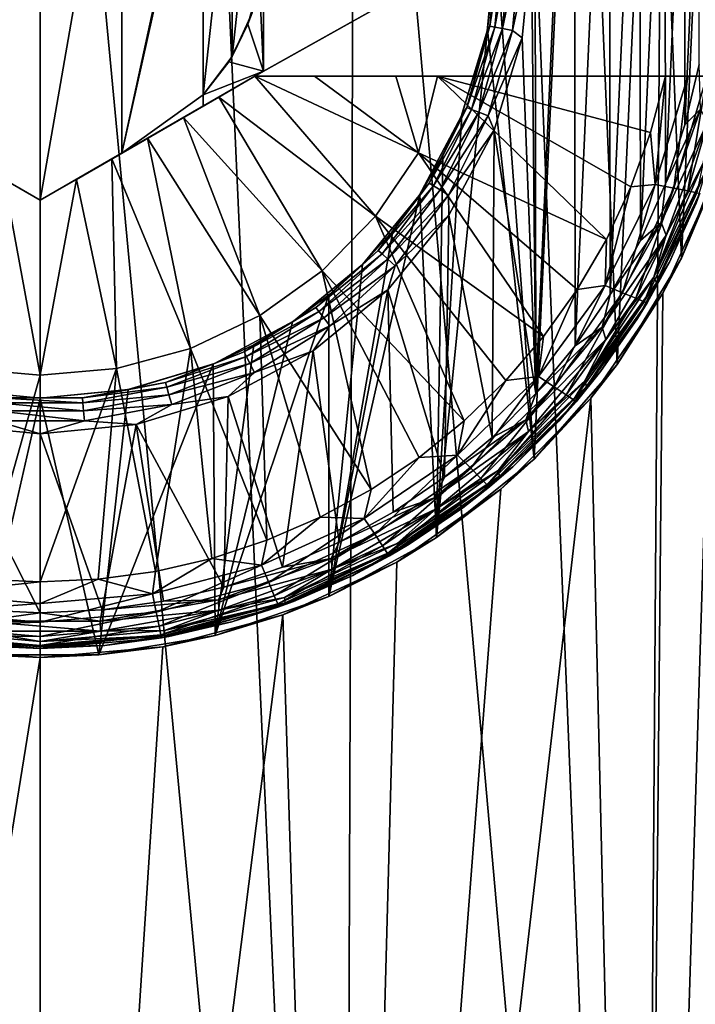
# Model space of a CAD drawing. Header units: metres. Extents: x -147 to 182, y -23 to 81.
# Tile 156 of 212: x 76.39 to 80.17, y 60.66 to 66.17. Entities that reach past the tile are written whole.
import ezdxf

# ---------------------------------------------------------------- set-up
doc = ezdxf.new("R2010")
doc.units = ezdxf.units.M
doc.layers.add('solid_ORA153_SW0001', color=7, linetype='CONTINUOUS')

msp = doc.modelspace()

# ---------------------------------------------------------------- linework, layer by layer
at = {"layer": 'solid_ORA153_SW0001'}
for points in [[(75.616676, 70.099998, 12.969954), (74.803154, 52.099998, 12.888783), (76.5, 52.099998, 13)], [(75.616676, 70.099998, 12.969954), (76.5, 52.099998, 13), (76.5, 70.099998, 13)], [(76.5, 70.099998, 13), (76.5, 52.099998, 13), (78.196846, 52.099998, 12.888783)], [(76.5, 70.099998, 13), (78.196846, 52.099998, 12.888783), (77.383324, 70.099998, 12.969954)], [(77.383324, 70.099998, 12.969954), (78.196846, 52.099998, 12.888783), (78.262627, 70.099998, 12.879951)], [(78.262627, 70.099998, 12.879951), (78.196846, 52.099998, 12.888783), (79.864655, 52.099998, 12.557034)], [(78.262627, 70.099998, 12.879951), (79.864655, 52.099998, 12.557034), (79.13369, 70.099998, 12.730424)], [(79.13369, 70.099998, 12.730424), (79.864655, 52.099998, 12.557034), (79.992653, 70.099998, 12.522035)], [(79.992653, 70.099998, 12.522035), (79.864655, 52.099998, 12.557034), (81.474899, 52.099998, 12.010429)], [(81.000641, 70.099998, -12.196075), (81.474899, 52.099998, -12.010429), (79.864655, 52.099998, -12.557034)], [(80.499863, 66.632729, -12.369362), (81.000641, 70.099998, -12.196075), (79.864655, 52.099998, -12.557034)], [(79.992653, 70.099998, 12.522035), (81.474899, 52.099998, 12.010429), (80.835449, 70.099998, 12.255769)], [(79.264771, 63.709316, -9.134501), (79.050003, 66.599998, -9.196754), (79.519707, 69.223244, -9.053424)], [(79.264771, 63.709316, -9.134501), (79.519707, 69.223244, -9.053424), (79.7286, 64.238617, -8.981017)], [(79.7286, 64.238617, -8.981017), (79.519707, 69.223244, -9.053424), (79.930855, 68.656509, -8.905715)], [(79.25, 66.599998, -10.7), (79.273125, 64.075668, -10.7), (79.266129, 69.131996, -10.7)], [(79.273125, 64.075668, -10.7), (79.488121, 68.865753, -10.7), (79.266129, 69.131996, -10.7)], [(79.273125, 64.075668, -10.7), (79.494415, 64.342575, -10.7), (79.488121, 68.865753, -10.7)], [(79.494415, 64.342575, -10.7), (79.684601, 68.580101, -10.7), (79.488121, 68.865753, -10.7)], [(79.7286, 64.238617, -8.981017), (79.930855, 68.656509, -8.905715), (80.08815, 64.832176, -8.843532)], [(80.08815, 64.832176, -8.843532), (79.930855, 68.656509, -8.905715), (80.231407, 68.041046, -8.784046)], [(79.494415, 64.342575, -10.7), (79.690086, 64.628738, -10.7), (79.684601, 68.580101, -10.7)], [(79.690086, 64.628738, -10.7), (79.853859, 68.277534, -10.7), (79.684601, 68.580101, -10.7)], [(79.690086, 64.628738, -10.7), (79.85849, 64.931763, -10.7), (79.853859, 68.277534, -10.7)], [(79.85849, 64.931763, -10.7), (79.994438, 67.960663, -10.7), (79.853859, 68.277534, -10.7)], [(76.5, 68.043373, -9.54373), (76.5, 65.156624, -9.54373), (76.043114, 65.42041, -9.532787)], [(76.043114, 67.779594, -9.532787), (76.5, 68.043373, -9.54373), (76.043114, 65.42041, -9.532787)], [(76.956886, 67.779594, -9.532787), (76.5, 65.156624, -9.54373), (76.5, 68.043373, -9.54373)], [(80.08815, 64.832176, -8.843532), (80.231407, 68.041046, -8.784046), (80.334534, 65.461433, -8.739519)], [(79.85849, 64.931763, -10.7), (79.998215, 65.249077, -10.7), (79.994438, 67.960663, -10.7)], [(79.998215, 65.249077, -10.7), (80.105171, 67.632111, -10.7), (79.994438, 67.960663, -10.7)], [(76.956886, 65.42041, -9.532787), (76.5, 65.156624, -9.54373), (76.956886, 67.779594, -9.532787)], [(76.956886, 65.42041, -9.532787), (76.956886, 67.779594, -9.532787), (77.412567, 67.516502, -9.5)], [(79.998215, 65.249077, -10.7), (80.108009, 65.577873, -10.7), (80.105171, 67.632111, -10.7)], [(80.108009, 65.577873, -10.7), (80.185074, 67.294785, -10.7), (80.105171, 67.632111, -10.7)], [(76.956886, 65.42041, -9.532787), (77.412567, 67.516502, -9.5), (77.412567, 67.454239, -9.5)], [(76.956886, 65.42041, -9.532787), (77.412567, 67.454239, -9.5), (77.412567, 65.745766, -9.5)], [(77.412567, 65.745766, -9.5), (77.412567, 67.454239, -9.5), (77.574226, 67.239166, -9.483082)], [(80.378143, 67.349998, -11.5), (77.700958, 65.849998, -11.5), (77.75, 65.878311, -11.5)], [(80.378143, 65.849998, -11.5), (77.700958, 65.849998, -11.5), (80.378143, 67.349998, -11.5)], [(80.378143, 67.349998, -11.5), (77.75, 65.878311, -11.5), (77.75, 67.321686, -11.5)], [(77.75, 65.878311, -9.5), (77.75, 66.599998, -9.5), (77.75, 67.321686, -11.5)], [(77.75, 65.878311, -11.5), (77.75, 65.878311, -9.5), (77.75, 67.321686, -11.5)], [(80.108009, 65.577873, -10.7), (80.186989, 65.915451, -10.7), (80.185074, 67.294785, -10.7)], [(77.412567, 65.745766, -9.5), (77.574226, 67.239166, -9.483082), (77.574226, 65.960838, -9.483082)], [(77.574226, 65.960838, -9.483082), (77.574226, 67.239166, -9.483082), (77.685905, 66.995117, -9.469761)], [(77.574226, 65.960838, -9.483082), (77.685905, 66.995117, -9.469761), (77.685905, 66.20488, -9.469761)], [(77.75, 65.878311, -9.5), (77.727951, 66.366264, -9.5), (77.75, 66.599998, -9.5)], [(79.002373, 66.109436, -9.209827), (79.000999, 66.102516, -10.5), (79.050003, 66.599998, -10.5)], [(79.059731, 66.599998, -10.561625), (79.050003, 66.599998, -10.5), (79.000999, 66.102516, -10.5)], [(79.016144, 66.129654, -10.561625), (79.059731, 66.599998, -10.561625), (79.000999, 66.102516, -10.5)], [(79.002373, 66.109436, -9.209827), (79.050003, 66.599998, -10.5), (79.050003, 66.599998, -9.196754)], [(79.264771, 63.709316, -9.134501), (79.002373, 66.109436, -9.209827), (79.050003, 66.599998, -9.196754)], [(79.016144, 66.129654, -10.561625), (79.08812, 66.599998, -10.617455), (79.059731, 66.599998, -10.561625)], [(79.044052, 66.124435, -10.617455), (79.08812, 66.599998, -10.617455), (79.016144, 66.129654, -10.561625)], [(79.044052, 66.124435, -10.617455), (79.132393, 66.599998, -10.661766), (79.08812, 66.599998, -10.617455)], [(79.08757, 66.116302, -10.661766), (79.132393, 66.599998, -10.661766), (79.044052, 66.124435, -10.617455)], [(79.08757, 66.116302, -10.661766), (79.188194, 66.599998, -10.690211), (79.132393, 66.599998, -10.661766)], [(79.142426, 66.106049, -10.690211), (79.188194, 66.599998, -10.690211), (79.08757, 66.116302, -10.661766)], [(79.142426, 66.106049, -10.690211), (79.197304, 66.064262, -10.7), (79.25, 66.599998, -10.7)], [(79.142426, 66.106049, -10.690211), (79.25, 66.599998, -10.7), (79.188194, 66.599998, -10.690211)], [(79.197304, 66.064262, -10.7), (79.273125, 64.075668, -10.7), (79.25, 66.599998, -10.7)], [(80.446533, 65.948189, -12.386477), (80.499863, 66.632729, -12.369362), (79.864655, 52.099998, -12.557034)], [(77.727951, 66.366264, -9.5), (77.662582, 66.140755, -9.5), (77.685905, 66.20488, -9.469761)], [(77.75, 65.878311, -9.5), (77.662582, 66.140755, -9.5), (77.727951, 66.366264, -9.5)], [(77.662582, 66.140755, -9.5), (77.574226, 65.960838, -9.483082), (77.685905, 66.20488, -9.469761)], [(77.662582, 66.140755, -9.5), (77.556198, 65.931458, -9.5), (77.574226, 65.960838, -9.483082)], [(77.75, 65.878311, -9.5), (77.556198, 65.931458, -9.5), (77.662582, 66.140755, -9.5)], [(78.718079, 63.271317, -9.282387), (78.859718, 65.633461, -9.247405), (79.002373, 66.109436, -9.209827)], [(78.718079, 63.271317, -9.282387), (79.002373, 66.109436, -9.209827), (79.264771, 63.709316, -9.134501)], [(78.859718, 65.633461, -9.247405), (78.855888, 65.624153, -10.5), (79.000999, 66.102516, -10.5)], [(78.886879, 65.675316, -10.561625), (79.000999, 66.102516, -10.5), (78.855888, 65.624153, -10.5)], [(79.002373, 66.109436, -9.209827), (78.859718, 65.633461, -9.247405), (79.000999, 66.102516, -10.5)], [(78.886879, 65.675316, -10.561625), (79.016144, 66.129654, -10.561625), (79.000999, 66.102516, -10.5)], [(79.044052, 66.124435, -10.617455), (79.016144, 66.129654, -10.561625), (78.886879, 65.675316, -10.561625)], [(78.913353, 65.665062, -10.617455), (79.044052, 66.124435, -10.617455), (78.886879, 65.675316, -10.561625)], [(79.08757, 66.116302, -10.661766), (79.044052, 66.124435, -10.617455), (78.913353, 65.665062, -10.617455)], [(78.954636, 65.649071, -10.661766), (79.08757, 66.116302, -10.661766), (78.913353, 65.665062, -10.617455)], [(79.142426, 66.106049, -10.690211), (79.08757, 66.116302, -10.661766), (78.954636, 65.649071, -10.661766)], [(79.006668, 65.628914, -10.690211), (79.142426, 66.106049, -10.690211), (78.954636, 65.649071, -10.661766)], [(79.006668, 65.628914, -10.690211), (79.197304, 66.064262, -10.7), (79.142426, 66.106049, -10.690211)], [(79.006668, 65.628914, -10.690211), (79.040894, 65.548172, -10.7), (79.197304, 66.064262, -10.7)], [(79.197304, 66.064262, -10.7), (79.040894, 65.548172, -10.7), (79.273125, 64.075668, -10.7)], [(77.556198, 65.931458, -9.5), (77.412567, 65.745766, -9.5), (77.574226, 65.960838, -9.483082)], [(77.75, 65.878311, -9.5), (77.412567, 65.745766, -9.5), (77.556198, 65.931458, -9.5)], [(80.274841, 65.276901, -12.439884), (80.446533, 65.948189, -12.386477), (79.864655, 52.099998, -12.557034)], [(76.956886, 65.42041, -9.532787), (77.75, 65.878311, -11.5), (76.5, 65.156624, -9.54373)], [(77.700958, 65.849998, -11.5), (76.5, 65.156624, -9.54373), (77.75, 65.878311, -11.5)], [(76.956886, 65.42041, -9.532787), (77.412567, 65.683495, -9.5), (77.75, 65.878311, -11.5)], [(77.412567, 65.683495, -9.5), (77.412567, 65.745766, -9.5), (77.75, 65.878311, -9.5)], [(77.412567, 65.683495, -9.5), (77.75, 65.878311, -9.5), (77.75, 65.878311, -11.5)], [(80.195564, 65.665848, -10.709788), (80.186989, 65.915451, -10.7), (80.108009, 65.577873, -10.7)], [(75.299042, 65.849998, -12.928216), (76.5, 65.156624, -12.925397), (76.297707, 65.273422, -12.93554)], [(75.299042, 65.849998, -11.5), (76.5, 65.156624, -12.925397), (75.299042, 65.849998, -12.928216)], [(75.299042, 65.849998, -11.5), (76.5, 65.156624, -9.54373), (76.5, 65.156624, -12.925397)], [(75.299042, 65.849998, -11.5), (76.043114, 65.42041, -9.532787), (76.5, 65.156624, -9.54373)], [(76.5, 65.156624, -12.925397), (77.700958, 65.849998, -12.928216), (76.702293, 65.273422, -12.93554)], [(77.700958, 65.849998, -11.5), (77.700958, 65.849998, -12.928216), (76.5, 65.156624, -12.925397)], [(77.700958, 65.849998, -11.5), (76.5, 65.156624, -12.925397), (76.5, 65.156624, -9.54373)], [(76.702293, 65.273422, -12.93554), (77.700958, 65.849998, -12.928216), (77.500198, 65.734085, -12.937353)], [(77.500198, 65.734085, -12.937353), (77.700958, 65.849998, -12.928216), (78.376503, 65.067932, -12.788818)], [(77.700958, 65.849998, -12.928216), (78.61721, 65.422752, -12.788818), (78.376503, 65.067932, -12.788818)], [(78.034828, 65.849998, -12.895398), (78.61721, 65.422752, -12.788818), (77.700958, 65.849998, -12.928216)], [(80.378143, 65.849998, -11.5), (78.034828, 65.849998, -12.895398), (77.700958, 65.849998, -12.928216)], [(80.378143, 65.849998, -11.5), (77.700958, 65.849998, -12.928216), (77.700958, 65.849998, -11.5)], [(78.034828, 65.849998, -12.895398), (78.49015, 65.849998, -12.837521), (78.61721, 65.422752, -12.788818)], [(80.378143, 65.849998, -11.5), (78.49015, 65.849998, -12.837521), (78.034828, 65.849998, -12.895398)], [(78.49015, 65.849998, -12.837521), (78.723572, 65.849998, -12.801948), (78.61721, 65.422752, -12.788818)], [(80.378143, 65.849998, -11.5), (78.723572, 65.849998, -12.801948), (78.49015, 65.849998, -12.837521)], [(78.61721, 65.422752, -12.788818), (78.723572, 65.849998, -12.801948), (79.668312, 64.937981, -12.535121)], [(78.723572, 65.849998, -12.801948), (79.80574, 65.23159, -12.535121), (79.668312, 64.937981, -12.535121)], [(78.723572, 65.849998, -12.801948), (79.916039, 65.53643, -12.535121), (79.80574, 65.23159, -12.535121)], [(78.723572, 65.849998, -12.801948), (79.998283, 65.849998, -12.535121), (79.916039, 65.53643, -12.535121)], [(80.378143, 65.849998, -11.5), (79.998283, 65.849998, -12.535121), (78.723572, 65.849998, -12.801948)], [(79.941422, 65.245232, -12.485606), (79.916039, 65.53643, -12.535121), (79.998283, 65.849998, -12.535121)], [(80.123192, 65.849998, -12.484733), (79.941422, 65.245232, -12.485606), (79.998283, 65.849998, -12.535121)], [(80.045212, 65.224632, -12.406178), (79.941422, 65.245232, -12.485606), (80.123192, 65.849998, -12.484733)], [(80.123192, 65.849998, -12.484733), (79.998283, 65.849998, -12.535121), (80.378143, 65.849998, -11.5)], [(80.123192, 65.849998, -12.484733), (80.229553, 65.849998, -12.40461), (80.045212, 65.224632, -12.406178)], [(80.124825, 65.208839, -12.302423), (80.045212, 65.224632, -12.406178), (80.229553, 65.849998, -12.40461)], [(80.123192, 65.849998, -12.484733), (80.378143, 65.849998, -11.5), (80.229553, 65.849998, -12.40461)], [(80.229553, 65.849998, -12.40461), (80.310448, 65.849998, -12.300782), (80.124825, 65.208839, -12.302423)], [(80.17485, 65.198936, -12.181459), (80.124825, 65.208839, -12.302423), (80.310448, 65.849998, -12.300782)], [(76.702293, 65.273422, -12.93554), (77.500198, 65.734085, -12.937353), (76.901199, 65.38826, -12.941689)], [(76.901199, 65.38826, -12.941689), (77.500198, 65.734085, -12.937353), (77.301224, 65.619209, -12.9426)], [(76.956886, 65.42041, -9.532787), (77.412567, 65.745766, -9.5), (77.412567, 65.683495, -9.5)], [(77.301224, 65.619209, -12.9426), (77.500198, 65.734085, -12.937353), (78.077011, 64.761108, -12.788818)], [(77.500198, 65.734085, -12.937353), (78.376503, 65.067932, -12.788818), (78.077011, 64.761108, -12.788818)], [(78.676331, 65.252472, -10.561625), (78.886879, 65.675316, -10.561625), (78.855888, 65.624153, -10.5)], [(78.913353, 65.665062, -10.617455), (78.886879, 65.675316, -10.561625), (78.676331, 65.252472, -10.561625)], [(78.70047, 65.237526, -10.617455), (78.913353, 65.665062, -10.617455), (78.676331, 65.252472, -10.561625)], [(78.954636, 65.649071, -10.661766), (78.913353, 65.665062, -10.617455), (78.70047, 65.237526, -10.617455)], [(78.738106, 65.214226, -10.661766), (78.954636, 65.649071, -10.661766), (78.70047, 65.237526, -10.617455)], [(79.006668, 65.628914, -10.690211), (78.954636, 65.649071, -10.661766), (78.738106, 65.214226, -10.661766)], [(79.974243, 65.031731, -10.709788), (80.195564, 65.665848, -10.709788), (79.998215, 65.249077, -10.7)], [(80.234558, 65.594269, -10.738234), (80.195564, 65.665848, -10.709788), (79.974243, 65.031731, -10.709788)], [(80.195564, 65.665848, -10.709788), (80.108009, 65.577873, -10.7), (79.998215, 65.249077, -10.7)], [(76.901199, 65.38826, -12.941689), (77.301224, 65.619209, -12.9426), (77.101082, 65.503662, -12.944057)], [(77.101082, 65.503662, -12.944057), (77.301224, 65.619209, -12.9426), (77.728119, 64.511887, -12.788818)], [(77.301224, 65.619209, -12.9426), (78.077011, 64.761108, -12.788818), (77.728119, 64.511887, -12.788818)], [(78.624222, 65.189262, -9.304324), (78.620247, 65.183289, -10.5), (78.855888, 65.624153, -10.5)], [(78.676331, 65.252472, -10.561625), (78.855888, 65.624153, -10.5), (78.620247, 65.183289, -10.5)], [(78.753242, 65.406105, -9.273924), (78.624222, 65.189262, -9.304324), (78.855888, 65.624153, -10.5)], [(78.718079, 63.271317, -9.282387), (78.753242, 65.406105, -9.273924), (78.859718, 65.633461, -9.247405)], [(78.785553, 65.184845, -10.690211), (79.006668, 65.628914, -10.690211), (78.738106, 65.214226, -10.661766)], [(78.859718, 65.633461, -9.247405), (78.753242, 65.406105, -9.273924), (78.855888, 65.624153, -10.5)], [(78.785553, 65.184845, -10.690211), (79.040894, 65.548172, -10.7), (79.006668, 65.628914, -10.690211)], [(80.003448, 64.961639, -10.738234), (80.234558, 65.594269, -10.738234), (79.974243, 65.031731, -10.709788)], [(80.212509, 65.367096, -10.782545), (80.234558, 65.594269, -10.738234), (80.003448, 64.961639, -10.738234)], [(78.785553, 65.184845, -10.690211), (78.786804, 65.072578, -10.7), (79.040894, 65.548172, -10.7)], [(79.040894, 65.548172, -10.7), (78.786804, 65.072578, -10.7), (79.028175, 63.830376, -10.7)], [(79.040894, 65.548172, -10.7), (79.028175, 63.830376, -10.7), (79.273125, 64.075668, -10.7)], [(79.941422, 65.245232, -12.485606), (79.80574, 65.23159, -12.535121), (79.916039, 65.53643, -12.535121)], [(76.901199, 65.38826, -12.941689), (77.101082, 65.503662, -12.944057), (77.340752, 64.328079, -12.788818)], [(77.101082, 65.503662, -12.944057), (77.728119, 64.511887, -12.788818), (77.340752, 64.328079, -12.788818)], [(78.376503, 65.067932, -12.788818), (78.61721, 65.422752, -12.788818), (79.31675, 64.394005, -12.535121)], [(78.61721, 65.422752, -12.788818), (79.504868, 64.65802, -12.535121), (79.31675, 64.394005, -12.535121)], [(78.61721, 65.422752, -12.788818), (79.668312, 64.937981, -12.535121), (79.504868, 64.65802, -12.535121)], [(80.08815, 64.832176, -8.843532), (80.334534, 65.461433, -8.739519), (80.274841, 65.276901, -12.439884)], [(76.702293, 65.273422, -12.93554), (76.901199, 65.38826, -12.941689), (76.927055, 64.215439, -12.788818)], [(76.901199, 65.38826, -12.941689), (77.340752, 64.328079, -12.788818), (76.927055, 64.215439, -12.788818)], [(78.718079, 63.271317, -9.282387), (78.624222, 65.189262, -9.304324), (78.753242, 65.406105, -9.273924)], [(79.934441, 64.727188, -10.782545), (80.212509, 65.367096, -10.782545), (80.003448, 64.961639, -10.738234)], [(80.231171, 65.333473, -10.838376), (80.212509, 65.367096, -10.782545), (79.934441, 64.727188, -10.782545)], [(79.948631, 64.694046, -10.838376), (80.231171, 65.333473, -10.838376), (79.934441, 64.727188, -10.782545)], [(80.170334, 65.140152, -10.9), (80.231171, 65.333473, -10.838376), (79.948631, 64.694046, -10.838376)], [(76.297707, 65.273422, -12.93554), (76.499969, 64.177505, -12.788818), (76.072891, 64.215454, -12.788818)], [(76.297707, 65.273422, -12.93554), (76.5, 65.156624, -12.925397), (76.499969, 64.177505, -12.788818)], [(76.702293, 65.273422, -12.93554), (76.927055, 64.215439, -12.788818), (76.499969, 64.177505, -12.788818)], [(76.5, 65.156624, -12.925397), (76.702293, 65.273422, -12.93554), (76.499969, 64.177505, -12.788818)], [(79.984917, 64.63649, -12.524198), (80.274841, 65.276901, -12.439884), (79.864655, 52.099998, -12.557034)], [(80.08815, 64.832176, -8.843532), (80.274841, 65.276901, -12.439884), (79.984917, 64.63649, -12.524198)], [(78.391663, 64.875519, -10.561625), (78.676331, 65.252472, -10.561625), (78.620247, 65.183289, -10.5)], [(78.70047, 65.237526, -10.617455), (78.676331, 65.252472, -10.561625), (78.391663, 64.875519, -10.561625)], [(78.412643, 64.856392, -10.617455), (78.70047, 65.237526, -10.617455), (78.391663, 64.875519, -10.561625)], [(78.738106, 65.214226, -10.661766), (78.70047, 65.237526, -10.617455), (78.412643, 64.856392, -10.617455)], [(78.445358, 64.826569, -10.661766), (78.738106, 65.214226, -10.661766), (78.412643, 64.856392, -10.617455)], [(78.785553, 65.184845, -10.690211), (78.738106, 65.214226, -10.661766), (78.445358, 64.826569, -10.661766)], [(79.941422, 65.245232, -12.485606), (79.661034, 64.679924, -12.485606), (79.80574, 65.23159, -12.535121)], [(79.758415, 64.639679, -12.406178), (79.661034, 64.679924, -12.485606), (79.941422, 65.245232, -12.485606)], [(79.661034, 64.679924, -12.485606), (79.668312, 64.937981, -12.535121), (79.80574, 65.23159, -12.535121)], [(80.045212, 65.224632, -12.406178), (79.758415, 64.639679, -12.406178), (79.941422, 65.245232, -12.485606)], [(79.833138, 64.608803, -12.302423), (79.758415, 64.639679, -12.406178), (80.045212, 65.224632, -12.406178)], [(80.124825, 65.208839, -12.302423), (79.833138, 64.608803, -12.302423), (80.045212, 65.224632, -12.406178)], [(79.880096, 64.589409, -12.181459), (79.833138, 64.608803, -12.302423), (80.124825, 65.208839, -12.302423)], [(79.974243, 65.031731, -10.709788), (79.998215, 65.249077, -10.7), (79.85849, 64.931763, -10.7)], [(80.17485, 65.198936, -12.181459), (79.880096, 64.589409, -12.181459), (80.124825, 65.208839, -12.302423)], [(78.115257, 62.940636, -9.40605), (78.473701, 64.985382, -9.337413), (78.624222, 65.189262, -9.304324)], [(78.115257, 62.940636, -9.40605), (78.624222, 65.189262, -9.304324), (78.718079, 63.271317, -9.282387)], [(78.303322, 64.797089, -9.371809), (78.303116, 64.796875, -10.5), (78.620247, 65.183289, -10.5)], [(78.391663, 64.875519, -10.561625), (78.620247, 65.183289, -10.5), (78.303116, 64.796875, -10.5)], [(78.473701, 64.985382, -9.337413), (78.303322, 64.797089, -9.371809), (78.620247, 65.183289, -10.5)], [(78.486603, 64.788971, -10.690211), (78.785553, 65.184845, -10.690211), (78.445358, 64.826569, -10.661766)], [(78.624222, 65.189262, -9.304324), (78.473701, 64.985382, -9.337413), (78.620247, 65.183289, -10.5)], [(78.486603, 64.788971, -10.690211), (78.786804, 65.072578, -10.7), (78.785553, 65.184845, -10.690211)], [(79.896095, 64.582817, -12.051724), (79.880096, 64.589409, -12.181459), (80.17485, 65.198936, -12.181459)], [(80.191895, 65.195572, -12.051724), (79.896095, 64.582817, -12.051724), (80.17485, 65.198936, -12.181459)], [(80.02121, 64.81015, -10.9), (79.896095, 64.582817, -12.051724), (80.191895, 65.195572, -12.051724)], [(80.02121, 64.81015, -10.9), (80.191895, 65.195572, -12.051724), (80.170334, 65.140152, -10.9)], [(80.02121, 64.81015, -10.9), (80.170334, 65.140152, -10.9), (79.948631, 64.694046, -10.838376)], [(78.077011, 64.761108, -12.788818), (78.376503, 65.067932, -12.788818), (78.872879, 63.922325, -12.535121)], [(78.376503, 65.067932, -12.788818), (79.105507, 64.148102, -12.535121), (78.872879, 63.922325, -12.535121)], [(78.376503, 65.067932, -12.788818), (79.31675, 64.394005, -12.535121), (79.105507, 64.148102, -12.535121)], [(78.786804, 65.072578, -10.7), (78.444832, 64.655746, -10.7), (78.761597, 63.608734, -10.7)], [(78.486603, 64.788971, -10.690211), (78.444832, 64.655746, -10.7), (78.786804, 65.072578, -10.7)], [(78.786804, 65.072578, -10.7), (78.761597, 63.608734, -10.7), (79.028175, 63.830376, -10.7)], [(78.115257, 62.940636, -9.40605), (78.303322, 64.797089, -9.371809), (78.473701, 64.985382, -9.337413)], [(79.645058, 64.446297, -10.709788), (79.974243, 65.031731, -10.709788), (79.690086, 64.628738, -10.7)], [(80.003448, 64.961639, -10.738234), (79.974243, 65.031731, -10.709788), (79.645058, 64.446297, -10.709788)], [(79.974243, 65.031731, -10.709788), (79.85849, 64.931763, -10.7), (79.690086, 64.628738, -10.7)], [(79.661034, 64.679924, -12.485606), (79.504868, 64.65802, -12.535121), (79.668312, 64.937981, -12.535121)], [(79.6661, 64.3787, -10.738234), (80.003448, 64.961639, -10.738234), (79.645058, 64.446297, -10.709788)], [(79.934441, 64.727188, -10.782545), (80.003448, 64.961639, -10.738234), (79.6661, 64.3787, -10.738234)], [(78.04258, 64.557289, -10.561625), (78.391663, 64.875519, -10.561625), (78.303116, 64.796875, -10.5)], [(78.412643, 64.856392, -10.617455), (78.391663, 64.875519, -10.561625), (78.04258, 64.557289, -10.561625)], [(78.059692, 64.53463, -10.617455), (78.412643, 64.856392, -10.617455), (78.04258, 64.557289, -10.561625)], [(78.445358, 64.826569, -10.661766), (78.412643, 64.856392, -10.617455), (78.059692, 64.53463, -10.617455)], [(78.086372, 64.499306, -10.661766), (78.445358, 64.826569, -10.661766), (78.059692, 64.53463, -10.617455)], [(78.486603, 64.788971, -10.690211), (78.445358, 64.826569, -10.661766), (78.086372, 64.499306, -10.661766)], [(79.7286, 64.238617, -8.981017), (80.08815, 64.832176, -8.843532), (79.984917, 64.63649, -12.524198)], [(77.728119, 64.511887, -12.788818), (78.077011, 64.761108, -12.788818), (78.351234, 63.538399, -12.535121)], [(78.11512, 64.626709, -9.406071), (77.916702, 64.479752, -10.5), (78.303116, 64.796875, -10.5)], [(78.04258, 64.557289, -10.561625), (78.303116, 64.796875, -10.5), (77.916702, 64.479752, -10.5)], [(78.077011, 64.761108, -12.788818), (78.620766, 63.718533, -12.535121), (78.351234, 63.538399, -12.535121)], [(78.077011, 64.761108, -12.788818), (78.872879, 63.922325, -12.535121), (78.620766, 63.718533, -12.535121)], [(78.120003, 64.454773, -10.690211), (78.486603, 64.788971, -10.690211), (78.086372, 64.499306, -10.661766)], [(78.303322, 64.797089, -9.371809), (78.11512, 64.626709, -9.406071), (78.303116, 64.796875, -10.5)], [(78.115257, 62.940636, -9.40605), (78.11512, 64.626709, -9.406071), (78.303322, 64.797089, -9.371809)], [(78.120003, 64.454773, -10.690211), (78.444832, 64.655746, -10.7), (78.486603, 64.788971, -10.690211)], [(79.842499, 64.495193, -10.9), (79.896095, 64.582817, -12.051724), (80.02121, 64.81015, -10.9)], [(79.842499, 64.495193, -10.9), (80.02121, 64.81015, -10.9), (79.948631, 64.694046, -10.838376)], [(79.547112, 64.146866, -10.782545), (79.934441, 64.727188, -10.782545), (79.6661, 64.3787, -10.738234)], [(79.948631, 64.694046, -10.838376), (79.934441, 64.727188, -10.782545), (79.547112, 64.146866, -10.782545)], [(78.444832, 64.655746, -10.7), (78.028076, 64.313629, -10.7), (78.172905, 63.243828, -10.7)], [(78.120003, 64.454773, -10.690211), (78.028076, 64.313629, -10.7), (78.444832, 64.655746, -10.7)], [(78.444832, 64.655746, -10.7), (78.172905, 63.243828, -10.7), (78.475662, 63.412643, -10.7)], [(78.444832, 64.655746, -10.7), (78.475662, 63.412643, -10.7), (78.761597, 63.608734, -10.7)], [(79.661034, 64.679924, -12.485606), (79.288628, 64.170517, -12.485606), (79.504868, 64.65802, -12.535121)], [(79.375992, 64.112267, -12.406178), (79.288628, 64.170517, -12.485606), (79.661034, 64.679924, -12.485606)], [(79.288628, 64.170517, -12.485606), (79.31675, 64.394005, -12.535121), (79.504868, 64.65802, -12.535121)], [(79.758415, 64.639679, -12.406178), (79.375992, 64.112267, -12.406178), (79.661034, 64.679924, -12.485606)], [(79.557541, 64.114609, -10.838376), (79.948631, 64.694046, -10.838376), (79.547112, 64.146866, -10.782545)], [(79.842499, 64.495193, -10.9), (79.948631, 64.694046, -10.838376), (79.557541, 64.114609, -10.838376)], [(77.479736, 62.72184, -9.493308), (77.911385, 64.476204, -9.43879), (78.11512, 64.626709, -9.406071)], [(77.479736, 62.72184, -9.493308), (78.11512, 64.626709, -9.406071), (78.115257, 62.940636, -9.40605)], [(78.11512, 64.626709, -9.406071), (77.911385, 64.476204, -9.43879), (77.916702, 64.479752, -10.5)], [(79.443031, 64.067566, -12.302423), (79.375992, 64.112267, -12.406178), (79.758415, 64.639679, -12.406178)], [(79.833138, 64.608803, -12.302423), (79.443031, 64.067566, -12.302423), (79.758415, 64.639679, -12.406178)], [(79.485168, 64.039474, -12.181459), (79.443031, 64.067566, -12.302423), (79.833138, 64.608803, -12.302423)], [(79.880096, 64.589409, -12.181459), (79.485168, 64.039474, -12.181459), (79.833138, 64.608803, -12.302423)], [(79.645058, 64.446297, -10.709788), (79.690086, 64.628738, -10.7), (79.494415, 64.342575, -10.7)], [(79.581589, 64.049744, -12.629474), (79.984917, 64.63649, -12.524198), (79.864655, 52.099998, -12.557034)], [(79.7286, 64.238617, -8.981017), (79.984917, 64.63649, -12.524198), (79.581589, 64.049744, -12.629474)], [(77.640968, 64.308624, -10.561625), (78.04258, 64.557289, -10.561625), (77.916702, 64.479752, -10.5)], [(78.059692, 64.53463, -10.617455), (78.04258, 64.557289, -10.561625), (77.640968, 64.308624, -10.561625)], [(79.499535, 64.029922, -12.051724), (79.485168, 64.039474, -12.181459), (79.880096, 64.589409, -12.181459)], [(79.896095, 64.582817, -12.051724), (79.499535, 64.029922, -12.051724), (79.880096, 64.589409, -12.181459)], [(79.635689, 64.197922, -10.9), (79.499535, 64.029922, -12.051724), (79.896095, 64.582817, -12.051724)], [(79.635689, 64.197922, -10.9), (79.896095, 64.582817, -12.051724), (79.842499, 64.495193, -10.9)], [(77.340752, 64.328079, -12.788818), (77.728119, 64.511887, -12.788818), (77.768929, 63.254807, -12.535121)], [(77.653625, 64.283211, -10.617455), (78.059692, 64.53463, -10.617455), (77.640968, 64.308624, -10.561625)], [(78.086372, 64.499306, -10.661766), (78.059692, 64.53463, -10.617455), (77.653625, 64.283211, -10.617455)], [(77.673355, 64.243576, -10.661766), (78.086372, 64.499306, -10.661766), (77.653625, 64.283211, -10.617455)], [(78.120003, 64.454773, -10.690211), (78.086372, 64.499306, -10.661766), (77.673355, 64.243576, -10.661766)], [(77.728119, 64.511887, -12.788818), (78.066513, 63.383396, -12.535121), (77.768929, 63.254807, -12.535121)], [(77.728119, 64.511887, -12.788818), (78.351234, 63.538399, -12.535121), (78.066513, 63.383396, -12.535121)], [(79.635689, 64.197922, -10.9), (79.842499, 64.495193, -10.9), (79.557541, 64.114609, -10.838376)], [(77.694695, 64.347183, -9.468657), (77.475838, 64.24411, -10.5), (77.916702, 64.479752, -10.5)], [(77.640968, 64.308624, -10.561625), (77.916702, 64.479752, -10.5), (77.475838, 64.24411, -10.5)], [(77.479736, 62.72184, -9.493308), (77.694695, 64.347183, -9.468657), (77.911385, 64.476204, -9.43879)], [(77.698235, 64.193626, -10.690211), (78.120003, 64.454773, -10.690211), (77.673355, 64.243576, -10.661766)], [(77.911385, 64.476204, -9.43879), (77.694695, 64.347183, -9.468657), (77.916702, 64.479752, -10.5)], [(77.698235, 64.193626, -10.690211), (78.028076, 64.313629, -10.7), (78.120003, 64.454773, -10.690211)], [(79.218231, 63.927727, -10.709788), (79.645058, 64.446297, -10.709788), (79.273125, 64.075668, -10.7)], [(79.6661, 64.3787, -10.738234), (79.645058, 64.446297, -10.709788), (79.218231, 63.927727, -10.709788)], [(79.645058, 64.446297, -10.709788), (79.494415, 64.342575, -10.7), (79.273125, 64.075668, -10.7)], [(79.288628, 64.170517, -12.485606), (79.105507, 64.148102, -12.535121), (79.31675, 64.394005, -12.535121)], [(79.232735, 63.863117, -10.738234), (79.6661, 64.3787, -10.738234), (79.218231, 63.927727, -10.709788)], [(79.547112, 64.146866, -10.782545), (79.6661, 64.3787, -10.738234), (79.232735, 63.863117, -10.738234)], [(76.927055, 64.215439, -12.788818), (77.340752, 64.328079, -12.788818), (77.145035, 63.080849, -12.535121)], [(77.340752, 64.328079, -12.788818), (77.46093, 63.153683, -12.535121), (77.145035, 63.080849, -12.535121)], [(77.340752, 64.328079, -12.788818), (77.768929, 63.254807, -12.535121), (77.46093, 63.153683, -12.535121)], [(77.694695, 64.347183, -9.468657), (77.467499, 64.240677, -9.494562), (77.475838, 64.24411, -10.5)], [(77.479736, 62.72184, -9.493308), (77.467499, 64.240677, -9.494562), (77.694695, 64.347183, -9.468657)], [(77.2005, 64.137985, -10.561625), (77.640968, 64.308624, -10.561625), (77.475838, 64.24411, -10.5)], [(77.653625, 64.283211, -10.617455), (77.640968, 64.308624, -10.561625), (77.2005, 64.137985, -10.561625)], [(77.208275, 64.11068, -10.617455), (77.653625, 64.283211, -10.617455), (77.2005, 64.137985, -10.561625)], [(77.673355, 64.243576, -10.661766), (77.653625, 64.283211, -10.617455), (77.208275, 64.11068, -10.617455)], [(78.028076, 64.313629, -10.7), (77.552544, 64.059402, -10.7), (77.855797, 63.103672, -10.7)], [(77.698235, 64.193626, -10.690211), (77.552544, 64.059402, -10.7), (78.028076, 64.313629, -10.7)], [(78.028076, 64.313629, -10.7), (77.855797, 63.103672, -10.7), (78.172905, 63.243828, -10.7)], [(76.072891, 64.215454, -12.788818), (76.499969, 64.177505, -12.788818), (76.176155, 63.036907, -12.535121)], [(76.499969, 64.177505, -12.788818), (76.927055, 64.215439, -12.788818), (76.5, 63.022221, -12.535121)], [(76.927055, 64.215439, -12.788818), (76.823845, 63.036907, -12.535121), (76.5, 63.022221, -12.535121)], [(76.927055, 64.215439, -12.788818), (77.145035, 63.080849, -12.535121), (76.823845, 63.036907, -12.535121)], [(76.82814, 62.613483, -9.538086), (76.991379, 64.097786, -9.531072), (77.467499, 64.240677, -9.494562)], [(76.82814, 62.613483, -9.538086), (77.467499, 64.240677, -9.494562), (77.479736, 62.72184, -9.493308)], [(77.467499, 64.240677, -9.494562), (76.991379, 64.097786, -9.531072), (76.997482, 64.098999, -10.5)], [(77.467499, 64.240677, -9.494562), (76.997482, 64.098999, -10.5), (77.475838, 64.24411, -10.5)], [(77.2005, 64.137985, -10.561625), (77.475838, 64.24411, -10.5), (76.997482, 64.098999, -10.5)], [(77.22039, 64.0681, -10.661766), (77.673355, 64.243576, -10.661766), (77.208275, 64.11068, -10.617455)], [(77.698235, 64.193626, -10.690211), (77.673355, 64.243576, -10.661766), (77.22039, 64.0681, -10.661766)], [(79.264771, 63.709316, -9.134501), (79.7286, 64.238617, -8.981017), (79.581589, 64.049744, -12.629474)], [(76.499969, 64.177505, -12.788818), (76.5, 63.022221, -12.535121), (76.176155, 63.036907, -12.535121)], [(77.235657, 64.014427, -10.690211), (77.698235, 64.193626, -10.690211), (77.22039, 64.0681, -10.661766)], [(77.235657, 64.014427, -10.690211), (77.552544, 64.059402, -10.7), (77.698235, 64.193626, -10.690211)], [(79.288628, 64.170517, -12.485606), (78.835037, 63.731831, -12.485606), (79.105507, 64.148102, -12.535121)], [(78.909149, 63.657867, -12.406178), (78.835037, 63.731831, -12.485606), (79.288628, 64.170517, -12.485606)], [(79.375992, 64.112267, -12.406178), (78.909149, 63.657867, -12.406178), (79.288628, 64.170517, -12.485606)], [(79.402519, 63.920845, -10.9), (79.499535, 64.029922, -12.051724), (79.635689, 64.197922, -10.9)], [(79.402519, 63.920845, -10.9), (79.635689, 64.197922, -10.9), (79.557541, 64.114609, -10.838376)], [(76.736183, 64.051186, -10.561625), (77.2005, 64.137985, -10.561625), (76.997482, 64.098999, -10.5)], [(77.208275, 64.11068, -10.617455), (77.2005, 64.137985, -10.561625), (76.736183, 64.051186, -10.561625)], [(76.7388, 64.022919, -10.617455), (77.208275, 64.11068, -10.617455), (76.736183, 64.051186, -10.561625)], [(77.22039, 64.0681, -10.661766), (77.208275, 64.11068, -10.617455), (76.7388, 64.022919, -10.617455)], [(78.835037, 63.731831, -12.485606), (78.872879, 63.922325, -12.535121), (79.105507, 64.148102, -12.535121)], [(78.966019, 63.601101, -12.302423), (78.909149, 63.657867, -12.406178), (79.375992, 64.112267, -12.406178)], [(79.443031, 64.067566, -12.302423), (78.966019, 63.601101, -12.302423), (79.375992, 64.112267, -12.406178)], [(79.062859, 63.644573, -10.782545), (79.547112, 64.146866, -10.782545), (79.232735, 63.863117, -10.738234)], [(79.557541, 64.114609, -10.838376), (79.547112, 64.146866, -10.782545), (79.062859, 63.644573, -10.782545)], [(79.070206, 63.6134, -10.838376), (79.557541, 64.114609, -10.838376), (79.062859, 63.644573, -10.782545)], [(79.402519, 63.920845, -10.9), (79.557541, 64.114609, -10.838376), (79.070206, 63.6134, -10.838376)], [(76.00853, 64.097809, -9.531067), (76.002518, 64.098999, -10.5), (76.5, 64.050003, -10.5)], [(76.263817, 64.051186, -10.561625), (76.5, 64.050003, -10.5), (76.002518, 64.098999, -10.5)], [(76.499977, 64.050003, -9.54373), (76.00853, 64.097809, -9.531067), (76.5, 64.050003, -10.5)], [(76.171844, 62.613483, -9.538085), (76.00853, 64.097809, -9.531067), (76.499977, 64.050003, -9.54373)], [(76.171844, 62.613483, -9.538085), (76.499977, 64.050003, -9.54373), (76.82814, 62.613483, -9.538086)], [(76.2612, 64.022919, -10.617455), (76.7388, 64.022919, -10.617455), (76.263817, 64.051186, -10.561625)], [(76.263817, 64.051186, -10.561625), (76.736183, 64.051186, -10.561625), (76.5, 64.050003, -10.5)], [(76.7388, 64.022919, -10.617455), (76.736183, 64.051186, -10.561625), (76.263817, 64.051186, -10.561625)], [(76.991379, 64.097786, -9.531072), (76.499977, 64.050003, -9.54373), (76.5, 64.050003, -10.5)], [(76.82814, 62.613483, -9.538086), (76.499977, 64.050003, -9.54373), (76.991379, 64.097786, -9.531072)], [(76.991379, 64.097786, -9.531072), (76.5, 64.050003, -10.5), (76.997482, 64.098999, -10.5)], [(76.736183, 64.051186, -10.561625), (76.997482, 64.098999, -10.5), (76.5, 64.050003, -10.5)], [(76.742889, 63.978836, -10.661766), (77.22039, 64.0681, -10.661766), (76.7388, 64.022919, -10.617455)], [(77.235657, 64.014427, -10.690211), (77.22039, 64.0681, -10.661766), (76.742889, 63.978836, -10.661766)], [(77.552544, 64.059402, -10.7), (77.036606, 63.902863, -10.7), (77.527107, 62.993401, -10.7)], [(77.235657, 64.014427, -10.690211), (77.036606, 63.902863, -10.7), (77.552544, 64.059402, -10.7)], [(77.552544, 64.059402, -10.7), (77.527107, 62.993401, -10.7), (77.855797, 63.103672, -10.7)], [(79.581589, 64.049744, -12.629474), (79.864655, 52.099998, -12.557034), (78.196846, 52.099998, -12.888783)], [(79.078026, 63.541607, -12.741805), (79.581589, 64.049744, -12.629474), (78.196846, 52.099998, -12.888783)], [(79.001778, 63.565426, -12.181459), (78.966019, 63.601101, -12.302423), (79.443031, 64.067566, -12.302423)], [(79.485168, 64.039474, -12.181459), (79.001778, 63.565426, -12.181459), (79.443031, 64.067566, -12.302423)], [(79.218231, 63.927727, -10.709788), (79.273125, 64.075668, -10.7), (79.028175, 63.830376, -10.7)], [(79.264771, 63.709316, -9.134501), (79.581589, 64.049744, -12.629474), (79.078026, 63.541607, -12.741805)], [(76.257111, 63.978836, -10.661766), (76.742889, 63.978836, -10.661766), (76.2612, 64.022919, -10.617455)], [(76.742889, 63.978836, -10.661766), (76.7388, 64.022919, -10.617455), (76.2612, 64.022919, -10.617455)], [(76.748039, 63.923271, -10.690211), (77.235657, 64.014427, -10.690211), (76.742889, 63.978836, -10.661766)], [(76.748039, 63.923271, -10.690211), (77.036606, 63.902863, -10.7), (77.235657, 64.014427, -10.690211)], [(79.013962, 63.55328, -12.051724), (79.001778, 63.565426, -12.181459), (79.485168, 64.039474, -12.181459)], [(79.499535, 64.029922, -12.051724), (79.013962, 63.55328, -12.051724), (79.485168, 64.039474, -12.181459)], [(79.144958, 63.666286, -10.9), (79.013962, 63.55328, -12.051724), (79.499535, 64.029922, -12.051724)], [(79.144958, 63.666286, -10.9), (79.499535, 64.029922, -12.051724), (79.402519, 63.920845, -10.9)], [(76.251961, 63.923271, -10.690211), (76.748039, 63.923271, -10.690211), (76.257111, 63.978836, -10.661766)], [(76.748039, 63.923271, -10.690211), (76.742889, 63.978836, -10.661766), (76.257111, 63.978836, -10.661766)], [(76.251961, 63.923271, -10.690211), (75.963394, 63.902863, -10.7), (76.5, 63.849998, -10.7)], [(75.963394, 63.902863, -10.7), (76.153702, 62.866024, -10.7), (76.5, 62.849998, -10.7)], [(76.5, 63.849998, -10.7), (75.963394, 63.902863, -10.7), (76.5, 62.849998, -10.7)], [(76.251961, 63.923271, -10.690211), (76.5, 63.849998, -10.7), (76.748039, 63.923271, -10.690211)], [(76.748039, 63.923271, -10.690211), (76.5, 63.849998, -10.7), (77.036606, 63.902863, -10.7)], [(77.036606, 63.902863, -10.7), (76.5, 63.849998, -10.7), (76.846298, 62.866024, -10.7)], [(77.036606, 63.902863, -10.7), (76.846298, 62.866024, -10.7), (77.189682, 62.913967, -10.7)], [(77.036606, 63.902863, -10.7), (77.189682, 62.913967, -10.7), (77.527107, 62.993401, -10.7)], [(78.835037, 63.731831, -12.485606), (78.620766, 63.718533, -12.535121), (78.872879, 63.922325, -12.535121)], [(78.707016, 63.492119, -10.709788), (79.218231, 63.927727, -10.709788), (78.761597, 63.608734, -10.7)], [(79.232735, 63.863117, -10.738234), (79.218231, 63.927727, -10.709788), (78.707016, 63.492119, -10.709788)], [(79.218231, 63.927727, -10.709788), (79.028175, 63.830376, -10.7), (78.761597, 63.608734, -10.7)], [(79.144958, 63.666286, -10.9), (79.402519, 63.920845, -10.9), (79.070206, 63.6134, -10.838376)], [(76.5, 63.849998, -10.7), (76.5, 62.849998, -10.7), (76.846298, 62.866024, -10.7)], [(78.716499, 63.430534, -10.738234), (79.232735, 63.863117, -10.738234), (78.707016, 63.492119, -10.709788)], [(79.062859, 63.644573, -10.782545), (79.232735, 63.863117, -10.738234), (78.716499, 63.430534, -10.738234)], [(78.835037, 63.731831, -12.485606), (78.313484, 63.376633, -12.485606), (78.620766, 63.718533, -12.535121)], [(78.371597, 63.289822, -12.406178), (78.313484, 63.376633, -12.485606), (78.835037, 63.731831, -12.485606)], [(78.313484, 63.376633, -12.485606), (78.351234, 63.538399, -12.535121), (78.620766, 63.718533, -12.535121)], [(78.909149, 63.657867, -12.406178), (78.371597, 63.289822, -12.406178), (78.835037, 63.731831, -12.485606)], [(78.718079, 63.271317, -9.282387), (79.264771, 63.709316, -9.134501), (79.078026, 63.541607, -12.741805)], [(78.865173, 63.436386, -10.9), (79.013962, 63.55328, -12.051724), (79.144958, 63.666286, -10.9)], [(78.865173, 63.436386, -10.9), (79.144958, 63.666286, -10.9), (79.070206, 63.6134, -10.838376)], [(78.416199, 63.22319, -12.302423), (78.371597, 63.289822, -12.406178), (78.909149, 63.657867, -12.406178)], [(78.966019, 63.601101, -12.302423), (78.416199, 63.22319, -12.302423), (78.909149, 63.657867, -12.406178)], [(78.707016, 63.492119, -10.709788), (78.761597, 63.608734, -10.7), (78.475662, 63.412643, -10.7)], [(78.49707, 63.236298, -10.782545), (79.062859, 63.644573, -10.782545), (78.716499, 63.430534, -10.738234)], [(79.070206, 63.6134, -10.838376), (79.062859, 63.644573, -10.782545), (78.49707, 63.236298, -10.782545)], [(78.501968, 63.206203, -10.838376), (79.070206, 63.6134, -10.838376), (78.49707, 63.236298, -10.782545)], [(78.865173, 63.436386, -10.9), (79.070206, 63.6134, -10.838376), (78.501968, 63.206203, -10.838376)], [(78.444237, 63.181309, -12.181459), (78.416199, 63.22319, -12.302423), (78.966019, 63.601101, -12.302423)], [(79.001778, 63.565426, -12.181459), (78.444237, 63.181309, -12.181459), (78.966019, 63.601101, -12.302423)], [(78.453796, 63.167046, -12.051724), (78.444237, 63.181309, -12.181459), (79.001778, 63.565426, -12.181459)], [(79.013962, 63.55328, -12.051724), (78.453796, 63.167046, -12.051724), (79.001778, 63.565426, -12.181459)], [(78.565498, 63.23307, -10.9), (78.453796, 63.167046, -12.051724), (79.013962, 63.55328, -12.051724)], [(78.565498, 63.23307, -10.9), (79.013962, 63.55328, -12.051724), (78.865173, 63.436386, -10.9)], [(78.313484, 63.376633, -12.485606), (78.066513, 63.383396, -12.535121), (78.351234, 63.538399, -12.535121)], [(78.495277, 63.133179, -12.845975), (79.078026, 63.541607, -12.741805), (78.196846, 52.099998, -12.888783)], [(78.718079, 63.271317, -9.282387), (79.078026, 63.541607, -12.741805), (78.495277, 63.133179, -12.845975)], [(78.127281, 63.153004, -10.709788), (78.707016, 63.492119, -10.709788), (78.172905, 63.243828, -10.7)], [(78.716499, 63.430534, -10.738234), (78.707016, 63.492119, -10.709788), (78.127281, 63.153004, -10.709788)], [(78.707016, 63.492119, -10.709788), (78.475662, 63.412643, -10.7), (78.172905, 63.243828, -10.7)], [(78.133041, 63.09407, -10.738234), (78.716499, 63.430534, -10.738234), (78.127281, 63.153004, -10.709788)], [(78.49707, 63.236298, -10.782545), (78.716499, 63.430534, -10.738234), (78.133041, 63.09407, -10.738234)], [(78.565498, 63.23307, -10.9), (78.865173, 63.436386, -10.9), (78.501968, 63.206203, -10.838376)], [(77.739136, 63.115269, -12.485606), (77.768929, 63.254807, -12.535121), (78.066513, 63.383396, -12.535121)], [(78.313484, 63.376633, -12.485606), (77.739136, 63.115269, -12.485606), (78.066513, 63.383396, -12.535121)], [(77.779106, 63.018936, -12.406178), (77.739136, 63.115269, -12.485606), (78.313484, 63.376633, -12.485606)], [(78.371597, 63.289822, -12.406178), (77.779106, 63.018936, -12.406178), (78.313484, 63.376633, -12.485606)], [(77.809792, 62.944988, -12.302423), (77.779106, 63.018936, -12.406178), (78.371597, 63.289822, -12.406178)], [(78.416199, 63.22319, -12.302423), (77.809792, 62.944988, -12.302423), (78.371597, 63.289822, -12.406178)], [(77.739136, 63.115269, -12.485606), (77.46093, 63.153683, -12.535121), (77.768929, 63.254807, -12.535121)], [(77.829079, 62.898506, -12.181459), (77.809792, 62.944988, -12.302423), (78.416199, 63.22319, -12.302423)], [(78.444237, 63.181309, -12.181459), (77.829079, 62.898506, -12.181459), (78.416199, 63.22319, -12.302423)], [(78.127281, 63.153004, -10.709788), (78.172905, 63.243828, -10.7), (77.855797, 63.103672, -10.7)], [(77.867752, 62.935028, -10.782545), (78.49707, 63.236298, -10.782545), (78.133041, 63.09407, -10.738234)], [(78.501968, 63.206203, -10.838376), (78.49707, 63.236298, -10.782545), (77.867752, 62.935028, -10.782545)], [(78.115257, 62.940636, -9.40605), (78.718079, 63.271317, -9.282387), (78.495277, 63.133179, -12.845975)], [(78.248474, 63.05806, -10.9), (78.453796, 63.167046, -12.051724), (78.565498, 63.23307, -10.9)], [(78.248474, 63.05806, -10.9), (78.565498, 63.23307, -10.9), (78.501968, 63.206203, -10.838376)], [(77.835655, 62.882671, -12.051724), (77.829079, 62.898506, -12.181459), (78.444237, 63.181309, -12.181459)], [(78.453796, 63.167046, -12.051724), (77.835655, 62.882671, -12.051724), (78.444237, 63.181309, -12.181459)], [(77.916748, 62.912815, -10.9), (77.835655, 62.882671, -12.051724), (78.453796, 63.167046, -12.051724)], [(77.870712, 62.905834, -10.838376), (78.501968, 63.206203, -10.838376), (77.867752, 62.935028, -10.782545)], [(78.248474, 63.05806, -10.9), (78.501968, 63.206203, -10.838376), (77.870712, 62.905834, -10.838376)], [(77.916748, 62.912815, -10.9), (78.453796, 63.167046, -12.051724), (78.248474, 63.05806, -10.9)], [(77.128723, 62.955345, -12.485606), (77.145035, 63.080849, -12.535121), (77.46093, 63.153683, -12.535121)], [(77.739136, 63.115269, -12.485606), (77.128723, 62.955345, -12.485606), (77.46093, 63.153683, -12.535121)], [(77.149078, 62.853157, -12.406178), (77.128723, 62.955345, -12.485606), (77.739136, 63.115269, -12.485606)], [(77.779106, 63.018936, -12.406178), (77.149078, 62.853157, -12.406178), (77.739136, 63.115269, -12.485606)], [(77.497025, 62.920898, -10.709788), (78.127281, 63.153004, -10.709788), (77.527107, 62.993401, -10.7)], [(78.133041, 63.09407, -10.738234), (78.127281, 63.153004, -10.709788), (77.497025, 62.920898, -10.709788)], [(78.127281, 63.153004, -10.709788), (77.855797, 63.103672, -10.7), (77.527107, 62.993401, -10.7)], [(77.857391, 62.837357, -12.92894), (78.495277, 63.133179, -12.845975), (78.196846, 52.099998, -12.888783)], [(78.115257, 62.940636, -9.40605), (78.495277, 63.133179, -12.845975), (77.857391, 62.837357, -12.92894)], [(77.128723, 62.955345, -12.485606), (76.823845, 63.036907, -12.535121), (77.145035, 63.080849, -12.535121)], [(77.500069, 62.863926, -10.738234), (78.133041, 63.09407, -10.738234), (77.497025, 62.920898, -10.709788)], [(77.867752, 62.935028, -10.782545), (78.133041, 63.09407, -10.738234), (77.500069, 62.863926, -10.738234)], [(77.916748, 62.912815, -10.9), (78.248474, 63.05806, -10.9), (77.870712, 62.905834, -10.838376)], [(75.871277, 62.955345, -12.485606), (76.176155, 63.036907, -12.535121), (76.5, 63.022221, -12.535121)], [(76.5, 62.901512, -12.485606), (75.871277, 62.955345, -12.485606), (76.5, 63.022221, -12.535121)], [(76.5, 62.901512, -12.485606), (76.5, 63.022221, -12.535121), (76.823845, 63.036907, -12.535121)], [(77.128723, 62.955345, -12.485606), (76.5, 62.901512, -12.485606), (76.823845, 63.036907, -12.535121)], [(77.164711, 62.774715, -12.302423), (77.149078, 62.853157, -12.406178), (77.779106, 63.018936, -12.406178)], [(77.809792, 62.944988, -12.302423), (77.164711, 62.774715, -12.302423), (77.779106, 63.018936, -12.406178)], [(75.850922, 62.853157, -12.406178), (75.871277, 62.955345, -12.485606), (76.5, 62.901512, -12.485606)], [(76.5, 62.797348, -12.406178), (76.5, 62.901512, -12.485606), (77.128723, 62.955345, -12.485606)], [(77.149078, 62.853157, -12.406178), (76.5, 62.797348, -12.406178), (77.128723, 62.955345, -12.485606)], [(77.174538, 62.725403, -12.181459), (77.164711, 62.774715, -12.302423), (77.809792, 62.944988, -12.302423)], [(77.829079, 62.898506, -12.181459), (77.174538, 62.725403, -12.181459), (77.809792, 62.944988, -12.302423)], [(77.497025, 62.920898, -10.709788), (77.527107, 62.993401, -10.7), (77.189682, 62.913967, -10.7)], [(76.5, 62.797348, -12.406178), (75.850922, 62.853157, -12.406178), (76.5, 62.901512, -12.485606)], [(76.835815, 62.803017, -10.709788), (77.497025, 62.920898, -10.709788), (76.846298, 62.866024, -10.7)], [(77.500069, 62.863926, -10.738234), (77.497025, 62.920898, -10.709788), (76.835815, 62.803017, -10.709788)], [(77.497025, 62.920898, -10.709788), (77.189682, 62.913967, -10.7), (76.846298, 62.866024, -10.7)], [(77.177887, 62.708603, -12.051724), (77.174538, 62.725403, -12.181459), (77.829079, 62.898506, -12.181459)], [(77.835655, 62.882671, -12.051724), (77.177887, 62.708603, -12.051724), (77.829079, 62.898506, -12.181459)], [(77.194931, 62.750343, -10.782545), (77.867752, 62.935028, -10.782545), (77.500069, 62.863926, -10.738234)], [(77.870712, 62.905834, -10.838376), (77.867752, 62.935028, -10.782545), (77.194931, 62.750343, -10.782545)], [(77.19632, 62.721745, -10.838376), (77.870712, 62.905834, -10.838376), (77.194931, 62.750343, -10.782545)], [(77.573112, 62.798561, -10.9), (77.870712, 62.905834, -10.838376), (77.19632, 62.721745, -10.838376)], [(77.479736, 62.72184, -9.493308), (78.115257, 62.940636, -9.40605), (77.857391, 62.837357, -12.92894)], [(77.573112, 62.798561, -10.9), (77.835655, 62.882671, -12.051724), (77.916748, 62.912815, -10.9)], [(77.573112, 62.798561, -10.9), (77.916748, 62.912815, -10.9), (77.870712, 62.905834, -10.838376)], [(75.835289, 62.774715, -12.302423), (75.850922, 62.853157, -12.406178), (76.5, 62.797348, -12.406178)], [(76.164185, 62.803017, -10.709788), (76.5, 62.849998, -10.7), (76.153702, 62.866024, -10.7)], [(76.164185, 62.803017, -10.709788), (76.835815, 62.803017, -10.709788), (76.5, 62.849998, -10.7)], [(76.835815, 62.803017, -10.709788), (76.846298, 62.866024, -10.7), (76.5, 62.849998, -10.7)], [(76.5, 62.717392, -12.302423), (76.5, 62.797348, -12.406178), (77.149078, 62.853157, -12.406178)], [(77.164711, 62.774715, -12.302423), (76.5, 62.717392, -12.302423), (77.149078, 62.853157, -12.406178)], [(77.857391, 62.837357, -12.92894), (78.196846, 52.099998, -12.888783), (76.5, 52.099998, -13)], [(77.186302, 62.659317, -12.981869), (77.857391, 62.837357, -12.92894), (76.5, 52.099998, -13)], [(76.836761, 62.747082, -10.738234), (77.500069, 62.863926, -10.738234), (76.835815, 62.803017, -10.709788)], [(77.194931, 62.750343, -10.782545), (77.500069, 62.863926, -10.738234), (76.836761, 62.747082, -10.738234)], [(77.220459, 62.716259, -10.9), (77.177887, 62.708603, -12.051724), (77.835655, 62.882671, -12.051724)], [(77.479736, 62.72184, -9.493308), (77.857391, 62.837357, -12.92894), (77.186302, 62.659317, -12.981869)], [(77.220459, 62.716259, -10.9), (77.835655, 62.882671, -12.051724), (77.573112, 62.798561, -10.9)], [(76.5, 62.717392, -12.302423), (75.835289, 62.774715, -12.302423), (76.5, 62.797348, -12.406178)], [(76.163239, 62.747082, -10.738234), (76.836761, 62.747082, -10.738234), (76.164185, 62.803017, -10.709788)], [(76.836761, 62.747082, -10.738234), (76.835815, 62.803017, -10.709788), (76.164185, 62.803017, -10.709788)], [(77.220459, 62.716259, -10.9), (77.573112, 62.798561, -10.9), (77.19632, 62.721745, -10.838376)], [(75.803688, 62.721745, -10.838376), (76.5, 62.659729, -10.838376), (75.805069, 62.750343, -10.782545)], [(75.805069, 62.750343, -10.782545), (76.5, 62.688122, -10.782545), (76.163239, 62.747082, -10.738234)], [(76.5, 62.659729, -10.838376), (76.5, 62.688122, -10.782545), (75.805069, 62.750343, -10.782545)], [(75.822113, 62.708603, -12.051724), (75.825462, 62.725403, -12.181459), (76.5, 62.667126, -12.181459)], [(75.825462, 62.725403, -12.181459), (75.835289, 62.774715, -12.302423), (76.5, 62.717392, -12.302423)], [(76.5, 62.667126, -12.181459), (75.825462, 62.725403, -12.181459), (76.5, 62.717392, -12.302423)], [(76.5, 62.688122, -10.782545), (76.836761, 62.747082, -10.738234), (76.163239, 62.747082, -10.738234)], [(76.5, 62.667126, -12.181459), (76.5, 62.717392, -12.302423), (77.164711, 62.774715, -12.302423)], [(77.174538, 62.725403, -12.181459), (76.5, 62.667126, -12.181459), (77.164711, 62.774715, -12.302423)], [(76.5, 62.688122, -10.782545), (77.194931, 62.750343, -10.782545), (76.836761, 62.747082, -10.738234)], [(77.19632, 62.721745, -10.838376), (77.194931, 62.750343, -10.782545), (76.5, 62.688122, -10.782545)], [(76.5, 62.650002, -12.051724), (76.5, 62.667126, -12.181459), (77.174538, 62.725403, -12.181459)], [(77.177887, 62.708603, -12.051724), (76.5, 62.650002, -12.051724), (77.174538, 62.725403, -12.181459)], [(76.5, 62.650002, -10.9), (76.5, 62.659729, -10.838376), (75.803688, 62.721745, -10.838376)], [(76.138252, 62.666599, -10.9), (76.5, 62.650002, -10.9), (75.803688, 62.721745, -10.838376)], [(76.5, 62.650002, -12.051724), (75.822113, 62.708603, -12.051724), (76.5, 62.667126, -12.181459)], [(76.138252, 62.666599, -10.9), (75.822113, 62.708603, -12.051724), (76.5, 62.650002, -12.051724)], [(76.5, 62.659729, -10.838376), (77.19632, 62.721745, -10.838376), (76.5, 62.688122, -10.782545)], [(76.861748, 62.666599, -10.9), (77.19632, 62.721745, -10.838376), (76.5, 62.659729, -10.838376)], [(76.5, 62.650002, -10.9), (76.5, 62.650002, -12.051724), (77.177887, 62.708603, -12.051724)], [(76.5, 62.650002, -10.9), (77.177887, 62.708603, -12.051724), (76.861748, 62.666599, -10.9)], [(76.82814, 62.613483, -9.538086), (77.479736, 62.72184, -9.493308), (77.186302, 62.659317, -12.981869)], [(76.861748, 62.666599, -10.9), (77.220459, 62.716259, -10.9), (77.19632, 62.721745, -10.838376)], [(76.861748, 62.666599, -10.9), (77.177887, 62.708603, -12.051724), (77.220459, 62.716259, -10.9)], [(75.813698, 62.659317, -12.981869), (76.5, 62.599998, -13), (74.803154, 52.099998, -12.888783)], [(76.171844, 62.613483, -9.538085), (76.5, 62.599998, -13), (75.813698, 62.659317, -12.981869)], [(76.138252, 62.666599, -10.9), (76.5, 62.650002, -12.051724), (76.5, 62.650002, -10.9)], [(76.171844, 62.613483, -9.538085), (76.82814, 62.613483, -9.538086), (76.5, 62.599998, -13)], [(76.5, 62.650002, -10.9), (76.861748, 62.666599, -10.9), (76.5, 62.659729, -10.838376)], [(76.5, 62.599998, -13), (77.186302, 62.659317, -12.981869), (76.5, 52.099998, -13)], [(76.82814, 62.613483, -9.538086), (77.186302, 62.659317, -12.981869), (76.5, 62.599998, -13)], [(76.5, 62.599998, -13), (76.5, 52.099998, -13), (74.803154, 52.099998, -12.888783)]]:
    msp.add_3dface(points, dxfattribs=at)

doc.saveas('drawing.dxf')
